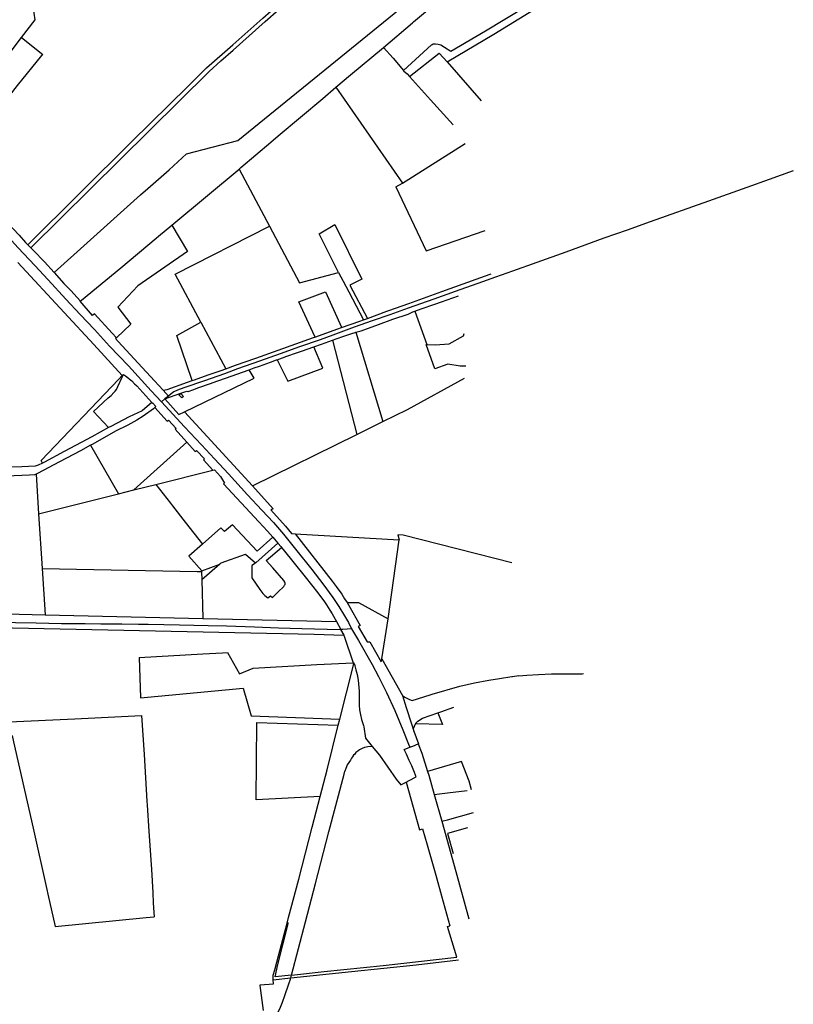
# Model space of a CAD drawing. Header units: inches. Extents: x 210911 to 224988, y 571697 to 586201.
# Tile 153 of 256: x 223388 to 224495, y 573528 to 574937. Entities that reach past the tile are written whole.
import ezdxf

# ---------------------------------------------------------------- set-up
doc = ezdxf.new("R2010")
doc.units = ezdxf.units.IN
doc.header["$MEASUREMENT"] = 0

msp = doc.modelspace()

# ---------------------------------------------------------------- linework, layer by layer
for points in [[(223403.699, 574610.877), (223658.799, 574863.387), (223675.36, 574878.253), (223693.122, 574893.955), (223739.005, 574934.594), (223758.287, 574952.08), (223782.99, 574974.138), (223814.137, 575001.81), (223818.652, 575006.305), (223821.409, 575009.05), (223838.527, 575024.494), (223861.243, 575044.798), (223890.588, 575070.796), (223915.46, 575092.547), (223945.191, 575118.9), (223977.239, 575147.601), (224002.916, 575167.647), (224039.243, 575197.828), (224075.59, 575228.662)], [(223626.418, 574745.12), (223699.628, 574764.385), (224048.06, 575048.073), (224026.652, 575080.602), (224015.294, 575097.167)], [(223951.337, 574934.114), (224013.554, 574986.703), (224076.662, 575039.691)], [(223999.367, 574876.824), (224066.213, 574916.867), (224122.816, 574951.301), (224180.177, 574985.961), (224181.864, 574987.005)], [(223977.883, 574901.876), (223979.482, 574902.845), (223982.613, 574902.994), (223986.35, 574902.499), (223990.129, 574901.377), (223995.658, 574898.198), (224004.349, 574892.167), (224053.979, 574921.574), (224111.964, 574956.214), (224131.588, 574968.127)], [(223409.945, 574937.231), (223406.932, 574956.452), (223413.1, 574964.334)], [(223072.736, 574947.64), (223091.132, 574928.52), (223109.141, 574909.352), (223126.379, 574891.004), (223148.71, 574866.524), (223178.138, 574834.682), (223197.162, 574814.232), (223223.621, 574784.9), (223248.584, 574758.49), (223271.76, 574733.55), (223297.326, 574705.932), (223327.431, 574673.512), (223344.74, 574654.994), (223361.398, 574637.178), (223385.588, 574610.96), (223409.175, 574585.658), (223428.198, 574565.116), (223453.885, 574537.45), (223474.188, 574515.456), (223494.66, 574493.8), (223516.364, 574470.238), (223543.185, 574441.992), (223575.728, 574406.19), (223590.559, 574390.448)], [(223399.368, 574615.208), (223548.167, 574762.791), (223601.635, 574815.464), (223628.266, 574841.838), (223655.134, 574868.385), (223692.721, 574901.293), (223735.676, 574939.307), (223747.572, 574950.17)], [(223390.435, 574911.707), (223409.945, 574937.231)], [(223908.163, 574897.766), (223949.649, 574932.687), (223951.337, 574934.114)], [(223298.034, 574789.269), (223338.043, 574842.992), (223369.916, 574884.475), (223390.435, 574911.707)], [(223390.435, 574911.707), (223420.707, 574887.762)], [(223840.145, 574840.766), (223860.981, 574858.652), (223908.163, 574897.766)], [(223908.163, 574897.766), (223921.843, 574882.086), (223936.809, 574864.645)], [(223936.809, 574864.645), (223976.741, 574901.183), (223977.883, 574901.876)], [(223330.683, 574775.352), (223331.914, 574776.863), (223357.755, 574809.413), (223384.627, 574842.929), (223419.362, 574885.945), (223420.707, 574887.762)], [(223945.213, 574855.957), (223987.627, 574889.33), (223999.367, 574876.824)], [(223999.367, 574876.824), (224047.726, 574821.442)], [(223936.809, 574864.645), (223937.049, 574864.365), (223941.865, 574859.694), (223945.213, 574855.957)], [(223945.213, 574855.957), (223975.477, 574822.644), (224007.939, 574786.721)], [(223747.049, 574762.091), (223757.634, 574771.087), (223821.465, 574824.73), (223840.145, 574840.766)], [(223840.145, 574840.766), (223935.562, 574703.464)], [(223701.649, 574723.53), (223702.578, 574724.309), (223704.061, 574725.553), (223747.049, 574762.091)], [(223935.562, 574703.464), (224025.231, 574759.917)], [(223571.047, 574695.895), (223601.416, 574722.546), (223626.418, 574745.12)], [(224494.562, 574721.122), (224459.985, 574708.748), (224428.057, 574697.362), (224373.013, 574677.586), (224289.907, 574648.016), (224256.78, 574635.884), (224223.598, 574624.492), (224168.861, 574604.516), (224127.723, 574589.96), (224092.965, 574577.32), (224068.627, 574568.858), (224043.042, 574559.786), (224017.516, 574550.742), (223992.033, 574541.568), (223980.191, 574537.346), (223943.699, 574524.3), (223917.503, 574515.024), (223892.1, 574506.084), (223866.413, 574497.012), (223835.732, 574486.002), (223817.534, 574479.34), (223787.872, 574468.944), (223760.147, 574459.158), (223730.64, 574448.384), (223699.503, 574437.5), (223680.646, 574430.67), (223652.003, 574420.476), (223622.665, 574410.482), (223613.695, 574406.914), (223608.395, 574404.57), (223604.216, 574401.92), (223600.389, 574398.705)], [(223605.19, 574643.238), (223656.543, 574685.7), (223701.649, 574723.53)], [(223701.649, 574723.53), (223745.14, 574641.749)], [(223319.262, 574700.965), (223335.553, 574683.349), (223353.489, 574664.299), (223378.265, 574637.828), (223386.732, 574628.834), (223396.009, 574618.567), (223399.368, 574615.208)], [(223926.061, 574697.959), (223935.562, 574703.464)], [(223436.981, 574575.333), (223483.972, 574618.118), (223560.396, 574686.547), (223571.047, 574695.895)], [(223926.061, 574697.959), (223969.29, 574606.484), (224053.455, 574635.618)], [(223605.19, 574643.238), (223627.854, 574605.343), (223556.831, 574556.41), (223528.291, 574525.692), (223546.649, 574501.387), (223525.948, 574482.104)], [(223582.705, 574624.6), (223586.321, 574627.636), (223605.19, 574643.238)], [(223647.073, 574504.451), (223610.313, 574573.317), (223745.14, 574641.749)], [(223745.14, 574641.749), (223788.123, 574560.925), (223843.816, 574575.617)], [(223843.816, 574575.617), (223816.097, 574630.673), (223838.679, 574644.092), (223877.211, 574565.923), (223860.158, 574557.562), (223885.439, 574509.786)], [(223399.368, 574615.208), (223403.699, 574610.877)], [(223476.247, 574536.107), (223532.252, 574582.243), (223582.705, 574624.6)], [(223403.699, 574610.877), (223407.513, 574607.063), (223423.107, 574590.749), (223436.981, 574575.333)], [(223384.91, 574589.906), (223451.368, 574518.073), (223493.714, 574472.278), (223534.335, 574428.039)], [(223436.981, 574575.333), (223450.939, 574559.824), (223461.017, 574549.677), (223469.8, 574539.805), (223474.443, 574534.621)], [(223843.816, 574575.617), (223850.37, 574563.232), (223858.572, 574547.732), (223879.762, 574507.687)], [(223885.439, 574509.786), (223913.009, 574519.981), (223915.763, 574520.976), (223944.31, 574531.284), (223991.893, 574548.439), (224040.911, 574565.742), (224060.97, 574573.28), (224062.294, 574573.784)], [(223809.861, 574483.862), (223787.211, 574533.341), (223825.375, 574547.857), (223848, 574497.432)], [(223525.948, 574482.104), (223519.947, 574488.557), (223494.794, 574516.123), (223491.851, 574513.967), (223473.974, 574534.235), (223474.443, 574534.621)], [(223474.443, 574534.621), (223476.247, 574536.107)], [(223952.887, 574520.276), (223962.171, 574523.663), (223981.446, 574530.253), (223991.352, 574533.621), (224007.332, 574539.222), (224015.295, 574542.289)], [(223868.728, 574489.884), (223876.444, 574491.99), (223901.156, 574501.051), (223921.749, 574508.464), (223943.72, 574516.085), (223949.98, 574519.215), (223952.887, 574520.276)], [(223952.887, 574520.276), (223970.166, 574472.353)], [(223634.43, 574420.702), (223612.28, 574485.37), (223647.073, 574504.451)], [(223647.073, 574504.451), (223682.709, 574437.689)], [(223848.308, 574496.746), (223874.416, 574505.71), (223879.762, 574507.687)], [(223879.762, 574507.687), (223885.439, 574509.786)], [(223810.189, 574483.145), (223842.909, 574494.892), (223848.308, 574496.746)], [(223835.335, 574478.779), (223840.477, 574480.65), (223851.68, 574484.439), (223862.718, 574488.229), (223867.495, 574489.547), (223868.728, 574489.884)], [(223848.308, 574496.746), (223848, 574497.432)], [(223868.728, 574489.884), (223907.07, 574361.996)], [(223970.166, 574472.353), (223981.914, 574472.056), (224002.402, 574473.44), (224022.456, 574484.677), (224023.84, 574488.049)], [(223525.948, 574482.104), (223524.758, 574481.077)], [(223524.758, 574481.077), (223528.732, 574476.836), (223557.415, 574445.784), (223580.656, 574420.538), (223592.788, 574407.114)], [(223682.709, 574437.689), (223696.55, 574442.728), (223725.532, 574453.016), (223757.526, 574464.481), (223808.002, 574482.36), (223810.189, 574483.145)], [(223808.657, 574469.272), (223819.42, 574473.07), (223829.844, 574476.782), (223835.335, 574478.779)], [(223809.861, 574483.862), (223810.189, 574483.145)], [(223835.335, 574478.779), (223869.905, 574343.639)], [(223756.23, 574450.721), (223771.215, 574419.773), (223821.184, 574438.701), (223808.657, 574469.272)], [(223756.23, 574450.721), (223763.624, 574453.445), (223769.911, 574455.635), (223783.835, 574460.402), (223790.986, 574463.037), (223808.657, 574469.272)], [(224025.98, 574441.489), (224017.978, 574441.337), (224000.255, 574444.071), (223981.672, 574437.759), (223969.483, 574472.37), (223970.166, 574472.353)], [(223716.233, 574436.354), (223723.392, 574438.801), (223730.565, 574441.42), (223746.316, 574447.069), (223754.97, 574450.257), (223756.23, 574450.721)], [(223623.333, 574376.108), (223723.131, 574424.085), (223716.233, 574436.354)], [(223626.807, 574405.64), (223628.26, 574405.277), (223628.715, 574405.163), (223630.196, 574405.505), (223635.547, 574407.554), (223644.087, 574410.743), (223659.475, 574416.243), (223671.317, 574420.456), (223683.615, 574424.783), (223714.396, 574435.726), (223716.233, 574436.354)], [(223634.43, 574420.702), (223637.547, 574421.805), (223657.544, 574429.05), (223676.093, 574435.281), (223682.709, 574437.689)], [(223420.494, 574302.757), (223418.494, 574306.497), (223529.435, 574422.897), (223534.335, 574428.039)], [(223514.57, 574353.442), (223493.338, 574376.378), (223514.429, 574395.902), (223518.404, 574399.505), (223522.38, 574403.605), (223524.243, 574405.717), (223525.983, 574408.077), (223528.095, 574412.177), (223534.43, 574425.594), (223535.364, 574427.837), (223535.613, 574428.459), (223535.25, 574428.888)], [(223534.335, 574428.039), (223535.25, 574428.888)], [(223535.25, 574428.888), (223536.095, 574429.671), (223539.096, 574427.612), (223543.289, 574424.34), (223544.514, 574423.327)], [(223544.514, 574423.327), (223547.989, 574420.448), (223552.15, 574416.257), (223555.15, 574413.431), (223576.732, 574389.586)], [(223592.788, 574407.114), (223598.438, 574408.089), (223627.855, 574418.377), (223634.43, 574420.702)], [(223907.07, 574361.996), (223942.362, 574379.428), (224024.264, 574424.016)], [(223592.788, 574407.114), (223600.389, 574398.705)], [(223595.301, 574394.431), (223618.165, 574402.57), (223626.807, 574405.64)], [(223622.025, 574398.203), (223619.518, 574395.94), (223615.5, 574400.45), (223618.171, 574402.52), (223622.025, 574398.203)], [(223576.732, 574389.586), (223562.775, 574377.322), (223544.234, 574368.735), (223517.888, 574355.269), (223514.57, 574353.442)], [(223576.732, 574389.586), (223577.962, 574388.227)], [(223577.962, 574388.227), (223582.304, 574383.478), (223580.855, 574382.156)], [(223595.301, 574394.431), (223590.559, 574390.448)], [(223590.559, 574390.448), (223623.674, 574354.38), (223647.647, 574329.008), (223666.332, 574308.826), (223686.466, 574287.1), (223713.843, 574257.26), (223734.219, 574235.218), (223750.587, 574217.546), (223765.072, 574200.744), (223784.361, 574177.038), (223805.605, 574150.192), (223821.612, 574129.718), (223835.517, 574110.454), (223844.498, 574097.562), (223852.61, 574083.946), (223857.969, 574074.532), (223862.451, 574065.674)], [(223600.389, 574398.705), (223595.301, 574394.431)], [(223595.301, 574394.431), (223615.488, 574372.337), (223623.333, 574376.108)], [(223580.855, 574382.156), (223579.214, 574380.154), (223564.382, 574369.811), (223555.405, 574364.346), (223542.329, 574356.93), (223524.96, 574348.148), (223492.143, 574329.948), (223488.925, 574328.196)], [(223580.855, 574382.156), (223598.822, 574362.741), (223600.388, 574364.326), (223611.477, 574352.274), (223609.896, 574351.009), (223626.648, 574332.754)], [(223623.333, 574376.108), (223720.599, 574269.892)], [(223880.399, 574348.822), (223907.07, 574361.996)], [(223514.57, 574353.442), (223490.956, 574340.437), (223475.671, 574332.394), (223451.471, 574319.318), (223422.952, 574303.879), (223420.494, 574302.757)], [(223869.905, 574343.639), (223880.399, 574348.822)], [(223626.752, 574332.641), (223550.923, 574264.35)], [(223626.648, 574332.754), (223626.752, 574332.641)], [(223626.752, 574332.641), (223626.778, 574332.613)], [(223626.778, 574332.613), (223638.894, 574319.411), (223640.496, 574320.901), (223651.921, 574308.543), (223650.472, 574307.22), (223664.041, 574292.786)], [(223720.599, 574269.892), (223869.905, 574343.639)], [(223488.925, 574328.196), (223474.579, 574320.385), (223444.79, 574304.465), (223413.369, 574287.876), (223411.098, 574286.93)], [(223488.925, 574328.196), (223529.187, 574258.886)], [(223420.494, 574302.757), (223413.975, 574299.781), (223409.877, 574298.415), (223390.752, 574297.439), (223352.047, 574296.683), (223328.628, 574295.122), (223324.334, 574294.927), (223322.383, 574295.122), (223321.017, 574295.707), (223320.44, 574298.014)], [(223582.291, 574272.236), (223664.041, 574292.786)], [(223664.041, 574292.786), (223666.16, 574293.133), (223674.764, 574283.279), (223680.866, 574273.983), (223679.475, 574272.792), (223729.99, 574218.793), (223742.14, 574205.408), (223749.655, 574196.665)], [(223411.098, 574286.93), (223408.685, 574285.925), (223401.66, 574285.535), (223368.706, 574283.96), (223344.637, 574283.016)], [(223411.098, 574286.93), (223414.773, 574230.124)], [(223529.187, 574258.886), (223550.923, 574264.35)], [(223550.923, 574264.35), (223552.688, 574264.794)], [(223552.688, 574264.794), (223582.291, 574272.236)], [(223582.291, 574272.236), (223603.335, 574245.226), (223606.107, 574241.642), (223624.518, 574218.127), (223649.192, 574186.637)], [(223720.599, 574269.892), (223750.541, 574237.195), (223747.13, 574235.876), (223767.825, 574212.505), (223776.723, 574201.893), (223781.613, 574201.599)], [(223414.773, 574230.124), (223529.187, 574258.886)], [(223414.773, 574230.124), (223419.835, 574151.856)], [(223749.655, 574196.665), (223727.311, 574176.518), (223692.265, 574214.214), (223680.757, 574204.789), (223675.478, 574210.082), (223649.192, 574186.637)], [(223749.655, 574196.665), (223756.999, 574188.121)], [(223781.613, 574201.599), (223834.576, 574133.455), (223840.402, 574125.929), (223848.483, 574114.925), (223852.634, 574108.592), (223856.135, 574102.932)], [(223781.613, 574201.599), (223930.622, 574192.653)], [(223914.751, 574079.562), (223930.622, 574192.653)], [(224092.044, 574159.725), (223936.508, 574199.671), (223928.509, 574199.997), (223930.622, 574192.653)], [(223649.192, 574186.637), (223629.885, 574169.416), (223648.471, 574148.548)], [(223725.223, 574159.783), (223723.675, 574158.441), (223719.948, 574155.956), (223719.988, 574138.534), (223731.045, 574121.887), (223735.662, 574116.031), (223738.27, 574112.925), (223742.495, 574109.695), (223746.718, 574112.801), (223749.243, 574110.318), (223759.431, 574120.133), (223763.53, 574124.108), (223765.518, 574126.096), (223766.76, 574127.711), (223767.381, 574128.953), (223767.63, 574129.947), (223767.63, 574130.941), (223767.133, 574132.183), (223765.394, 574134.792), (223749.74, 574152.682), (223740.476, 574163.094), (223762.187, 574181.962)], [(223756.999, 574188.121), (223725.538, 574160.056), (223725.223, 574159.783)], [(223756.999, 574188.121), (223757.39, 574187.666)], [(223757.39, 574187.666), (223761.106, 574183.248)], [(223761.106, 574183.248), (223762.187, 574181.962)], [(223762.187, 574181.962), (223764.65, 574179.035), (223796.127, 574139.899), (223814.335, 574116.764), (223823.587, 574104.111), (223826.63, 574099.623), (223831.546, 574092.264), (223834.955, 574086.829), (223840.872, 574075.864)], [(223676.006, 574159.899), (223710.948, 574172.25), (223725.223, 574159.783)], [(223419.835, 574151.856), (223641.552, 574147.721), (223644.154, 574147.672), (223647.796, 574147.671)], [(223419.835, 574151.856), (223424.12, 574085.606)], [(223648.471, 574148.548), (223647.796, 574147.671)], [(223673.986, 574158.126), (223648.136, 574135.435)], [(223648.471, 574148.548), (223673.986, 574158.126)], [(223676.006, 574159.899), (223673.986, 574158.126)], [(223647.796, 574147.671), (223648.136, 574135.435)], [(223648.136, 574135.435), (223649.668, 574080.334)], [(223856.135, 574102.932), (223872.522, 574103.364), (223914.751, 574079.562)], [(223856.135, 574102.932), (223858.117, 574099.728), (223874.955, 574070.229), (223871.857, 574068.672), (223884.698, 574046.769), (223888.849, 574046.775), (223904.948, 574018.403), (223905.619, 574022.585)], [(223134.826, 574080.569), (223147.94, 574080.666), (223180.889, 574080.136), (223215.94, 574079.204), (223237.759, 574078.414), (223263.229, 574077.948), (223308.293, 574076.226), (223339.371, 574075.526), (223381.668, 574074.592), (223411.344, 574073.89), (223447.455, 574073.224), (223481.57, 574072.992), (223503.768, 574072.524), (223533.976, 574072.512), (223557.576, 574072.042), (223571.596, 574072.042), (223616.081, 574071.258), (223657.357, 574070.396), (223683.762, 574069.696), (223723.414, 574068.132), (223757.778, 574067.04), (223791.426, 574066.106), (223827.635, 574064.738), (223846.69, 574064.539)], [(223329.901, 574087.808), (223331.211, 574087.777), (223424.12, 574085.606)], [(223424.12, 574085.606), (223649.668, 574080.334)], [(223649.668, 574080.334), (223840.872, 574075.864)], [(223905.619, 574022.585), (223914.751, 574079.562)], [(223331.773, 574067.752), (223809.18, 574057.619), (223851.492, 574056.186)], [(223840.872, 574075.864), (223846.986, 574064.536)], [(223846.69, 574064.539), (223846.986, 574064.536)], [(223846.69, 574064.539), (223851.492, 574056.186)], [(223862.451, 574065.674), (223849.833, 574064.506), (223846.986, 574064.536)], [(223862.451, 574065.674), (223872.499, 574048.85), (223891.946, 574014.29), (223901.206, 573997.216), (223912.657, 573974.318), (223924.34, 573948.38), (223935.987, 573920.806), (223944.166, 573900.476), (223945.842, 573895.947)], [(223851.492, 574056.186), (223864.723, 574016.719)], [(223558.374, 574024.348), (223649.81, 574029.614), (223677.748, 574031.089)], [(223558.374, 574024.348), (223560.717, 573966.613)], [(223677.748, 574031.089), (223684.855, 574031.464)], [(223684.855, 574031.464), (223702.115, 574000.998)], [(223905.619, 574022.585), (223935.272, 573969.92)], [(223702.115, 574000.998), (223721.785, 574009.221), (223812.721, 574014.434), (223864.723, 574016.719)], [(223845.561, 573936.06), (223855.155, 573973.835), (223865.9, 574015.561)], [(223864.723, 574016.719), (223866.216, 574016.785)], [(223865.9, 574015.561), (223866.216, 574016.785)], [(223865.9, 574015.561), (223866.618, 574014.793)], [(223866.618, 574014.793), (223867.309, 574012.286)], [(223867.309, 574012.286), (223868.787, 574006.773)], [(223868.787, 574006.773), (223870.44, 573999.859)], [(223870.44, 573999.859), (223872.096, 573991.774)], [(223935.272, 573969.92), (223938.541, 573967.611), (223945.549, 573964.109), (223949.146, 573962.709), (223975.199, 573971.023), (223977.791, 573971.946), (224017.6, 573983.398), (224038.609, 573988.18), (224059.04, 573991.972), (224074.303, 573994.445), (224091.847, 573997.051), (224092.837, 573997.198), (224101.743, 573998.586), (224101.868, 573997.993), (224113.414, 573998.992), (224129.957, 574000.278), (224148.351, 574001.173), (224192.254, 574001.198), (224194.183, 574001.313)], [(223560.717, 573966.613), (223707.574, 573980.456)], [(223707.574, 573980.456), (223718.902, 573941.051), (223845.561, 573936.06)], [(223872.096, 573991.774), (223873.386, 573976.131)], [(223873.386, 573976.131), (223873.375, 573962.878)], [(223935.272, 573969.92), (223940.722, 573952.721), (223948.04, 573929.626), (223951.477, 573918.781)], [(223873.375, 573962.878), (223873.47, 573956.22)], [(223873.47, 573956.22), (223874.056, 573949.594)], [(223990.399, 573946.818), (224008.737, 573953.154)], [(223466.69, 573936.437), (223476.272, 573936.856), (223562.167, 573941.159)], [(223562.167, 573941.159), (223565.934, 573885.488), (223569.771, 573818.869), (223570.148, 573813.266)], [(223874.056, 573949.594), (223875.303, 573942.172)], [(223875.303, 573942.172), (223876.547, 573935.725)], [(223985.825, 573945.216), (223992.61, 573928.462), (223954.153, 573929.467)], [(223957.11, 573933.459), (223963.818, 573937.513)], [(223963.818, 573937.513), (223985.825, 573945.216)], [(223985.825, 573945.216), (223990.399, 573946.818)], [(223372.403, 573932.31), (223466.69, 573936.437)], [(223817.596, 573825.346), (223726.212, 573820.628), (223727.023, 573931.514), (223756.069, 573930.424), (223843.367, 573927.421)], [(223817.596, 573825.346), (223827.717, 573863.587), (223843.367, 573927.421)], [(223843.367, 573927.421), (223845.561, 573936.06)], [(223876.547, 573935.725), (223879.659, 573927.068)], [(223879.659, 573927.068), (223879.931, 573925.269)], [(223879.931, 573925.269), (223882.369, 573909.145)], [(223951.37, 573922.795), (223954.153, 573929.467)], [(223954.153, 573929.467), (223954.48, 573930.25)], [(223954.48, 573930.25), (223957.11, 573933.459)], [(223376.752, 573912.585), (223378.706, 573903.723), (223406.829, 573780.065), (223426.283, 573692.534)], [(223882.369, 573909.145), (223892.093, 573897.095)], [(223951.477, 573918.781), (223951.37, 573922.795)], [(223951.477, 573918.781), (223958.07, 573900.754), (223957.79, 573900.643)], [(223892.093, 573897.095), (223890.97, 573897.095), (223885.889, 573896.53), (223881.184, 573895.589), (223877.608, 573894.272), (223873.844, 573892.39), (223871.398, 573890.32), (223868.763, 573888.626), (223867.258, 573886.18), (223865.187, 573884.486), (223863.87, 573882.227), (223862.365, 573880.157), (223860.859, 573877.523), (223858.412, 573874.135), (223856.342, 573870.748), (223855.213, 573867.925), (223854.084, 573865.29), (223852.962, 573861.57)], [(223892.093, 573897.095), (223902.273, 573884.482)], [(223937.932, 573892.838), (223945.842, 573895.947)], [(223945.842, 573895.947), (223950.325, 573897.709)], [(223950.325, 573897.709), (223957.79, 573900.643)], [(223957.79, 573900.643), (223963.061, 573887.234), (223971.269, 573861.282)], [(223902.273, 573884.482), (223926.402, 573850.33)], [(223940.973, 573885.907), (223937.932, 573892.838)], [(223945.078, 573877.077), (223940.973, 573885.907)], [(223948.622, 573869.253), (223945.078, 573877.077)], [(223951.504, 573862.329), (223948.622, 573869.253)], [(224034.319, 573835.11), (224030.738, 573847.472), (224019.818, 573875.741), (223995.604, 573868.522), (223971.269, 573861.282)], [(223776.753, 573569.856), (223796.506, 573646.013), (223811.125, 573701.027), (223830.144, 573775.044), (223851.942, 573857.406), (223852.962, 573861.57)], [(223945.113, 573848.286), (223955.147, 573853.576)], [(223955.147, 573853.576), (223951.504, 573862.329)], [(223971.269, 573861.282), (223972.951, 573855.963), (223980.777, 573828.245)], [(223926.402, 573850.33), (223933.019, 573841.912)], [(223933.019, 573841.912), (223940.478, 573845.844)], [(223940.478, 573845.844), (223945.113, 573848.286)], [(223940.478, 573845.844), (223959.727, 573777.668)], [(223770.659, 573645.937), (223772.318, 573652.332), (223786.938, 573707.349), (223805.975, 573781.436), (223817.596, 573825.346)], [(223980.777, 573828.245), (224000, 573830.709), (224027.731, 573834.265)], [(223980.777, 573828.245), (223991.516, 573789.957)], [(223570.148, 573813.266), (223572.653, 573776.011), (223576.408, 573720.765), (223578.058, 573687.88)], [(223991.516, 573789.957), (224000, 573792.283), (224036.828, 573802.383)], [(223991.516, 573789.957), (224011.646, 573718.186), (224030.347, 573650.559)], [(223959.727, 573777.668), (223964.145, 573778.944)], [(223964.145, 573778.944), (223970.591, 573756.164), (223983.001, 573712.815), (223991.286, 573683.231), (224003.265, 573640.151)], [(224028.503, 573780.496), (223999.728, 573772.479), (224007.804, 573743.748)], [(223426.283, 573692.534), (223427.795, 573685.732), (223438.217, 573639.554)], [(223578.058, 573687.88), (223578.812, 573672.856), (223579.961, 573653.178)], [(223438.217, 573639.554), (223568.522, 573652.179), (223579.961, 573653.178)], [(223750.498, 573563.05), (223750.129, 573565.865), (223750.573, 573569.493), (223752.654, 573577.433), (223755.741, 573588.436), (223770.659, 573645.937)], [(223776.753, 573569.856), (223753.133, 573567.298), (223756.859, 573585.181), (223771.419, 573641.387), (223771.736, 573643.45), (223771.427, 573644.89), (223770.659, 573645.937)], [(223776.753, 573569.856), (223823.356, 573574.903), (223907.586, 573583.666), (224013.08, 573595.573), (223999.98, 573639.141), (224003.265, 573640.151)], [(223775.454, 573565.728), (223862.493, 573575.068), (223955.165, 573584.689), (224015.524, 573591.842)], [(223731.81, 573555.042), (223731.727, 573555.646), (223751.049, 573557.481), (223750.498, 573563.05)], [(223740.652, 573490.608), (223742.86, 573493.122), (223747.78, 573500.352), (223753.171, 573508.995), (223757.354, 573516.811), (223760.652, 573523.767), (223763.61, 573531.178), (223766.9, 573540.678), (223772.664, 573557.506), (223774.944, 573564.105), (223775.454, 573565.728)], [(223750.498, 573563.05), (223775.454, 573565.728)], [(223775.454, 573565.728), (223776.753, 573569.856)], [(223736.733, 573519.119), (223731.81, 573555.042)]]:
    msp.add_lwpolyline(points)

doc.saveas('drawing.dxf')
